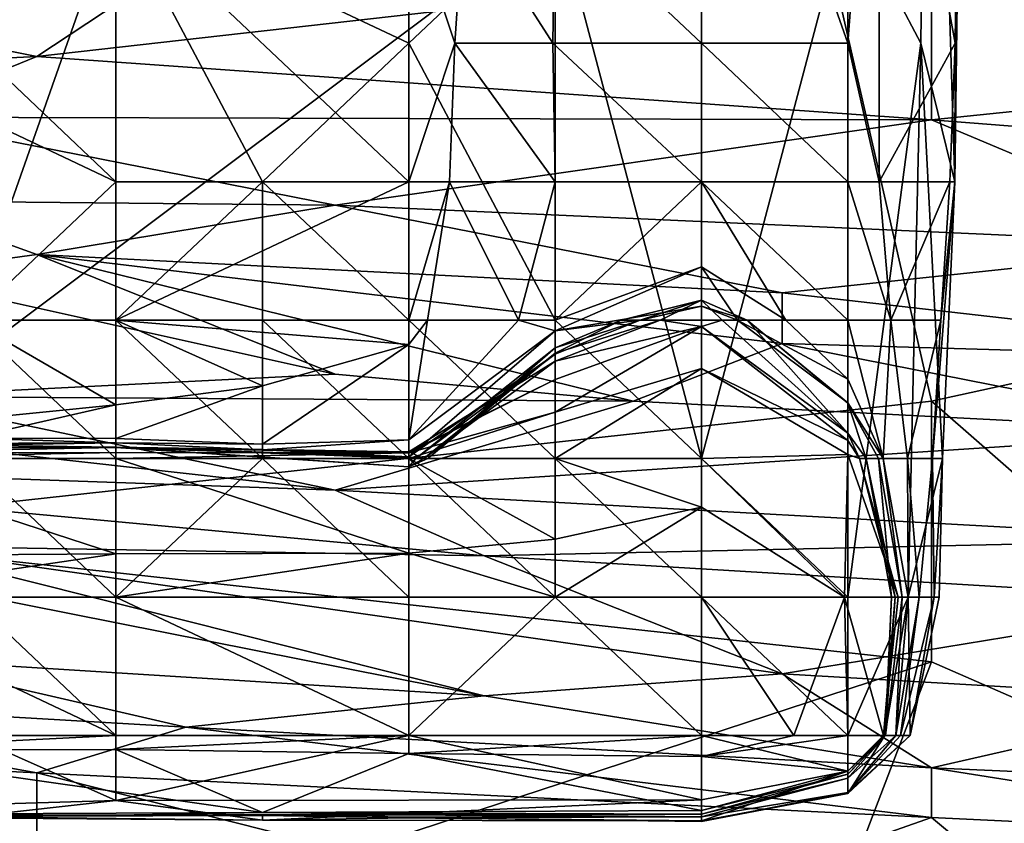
# Model space of a CAD drawing. Extents: x -161 to 11, y -10 to 160.
# Tile 159 of 256: x -0.8539 to -0.8244, y 0.1637 to 0.1878. Entities that reach past the tile are written whole.
import ezdxf

# ---------------------------------------------------------------- set-up
doc = ezdxf.new("R2010")
doc.units = 0

msp = doc.modelspace()

# ---------------------------------------------------------------- linework, layer by layer
for points in [[(-0.826639, 0.207859, 0.218049), (-0.825441, 0.21616, 0.221806), (-0.825871, 0.182959, 0.221806)], [(-0.825673, 0.203709, 0.225563), (-0.825871, 0.182959, 0.221806), (-0.825441, 0.21616, 0.221806)], [(-0.826891, 0.187109, 0.218049), (-0.829079, 0.191259, 0.216274), (-0.826639, 0.207859, 0.218049)], [(-0.826891, 0.187109, 0.218049), (-0.826639, 0.207859, 0.218049), (-0.825871, 0.182959, 0.221806)], [(-0.825673, 0.203709, 0.225563), (-0.828138, 0.199559, 0.22932), (-0.825862, 0.187109, 0.225563)], [(-0.825673, 0.203709, 0.225563), (-0.825862, 0.187109, 0.225563), (-0.825871, 0.182959, 0.221806)], [(-0.837864, 0.191259, 0.22932), (-0.833469, 0.187109, 0.230783), (-0.833469, 0.199559, 0.230569)], [(-0.833469, 0.199559, 0.215869), (-0.833469, 0.174659, 0.21585), (-0.837859, 0.191259, 0.216548)], [(-0.829079, 0.199559, 0.229943), (-0.833469, 0.199559, 0.230569), (-0.829079, 0.187109, 0.229921)], [(-0.833469, 0.199559, 0.230569), (-0.833469, 0.187109, 0.230783), (-0.829079, 0.187109, 0.229921)], [(-0.829079, 0.191259, 0.216274), (-0.833469, 0.174659, 0.21585), (-0.833469, 0.199559, 0.215869)], [(-0.828138, 0.199559, 0.22932), (-0.829079, 0.199559, 0.229943), (-0.829079, 0.187109, 0.229921)], [(-0.829079, 0.187109, 0.229921), (-0.828143, 0.182959, 0.22932), (-0.828138, 0.199559, 0.22932)], [(-0.828138, 0.199559, 0.22932), (-0.828143, 0.182959, 0.22932), (-0.825862, 0.187109, 0.225563)], [(-0.862343, 0.172474, 0.266722), (-0.862343, 0.195912, 0.267143), (-0.831046, 0.195912, 0.267589)], [(-0.862343, 0.172474, 0.266722), (-0.831046, 0.195912, 0.267589), (-0.826575, 0.17638, 0.267223)], [(-0.790807, 0.195912, 0.268136), (-0.808691, 0.180287, 0.267546), (-0.831046, 0.195912, 0.267589)], [(-0.808691, 0.180287, 0.267546), (-0.826575, 0.17638, 0.267223), (-0.831046, 0.195912, 0.267589)], [(-0.851028, 0.191259, 0.223487), (-0.859807, 0.195409, 0.221935), (-0.855417, 0.187109, 0.222935)], [(-0.855417, 0.178809, 0.215162), (-0.859807, 0.195409, 0.214007), (-0.851028, 0.191259, 0.215645)], [(-0.851028, 0.191259, 0.215645), (-0.842248, 0.195409, 0.21645), (-0.842248, 0.187109, 0.216626)], [(-0.842248, 0.187109, 0.216626), (-0.842248, 0.195409, 0.21645), (-0.837859, 0.191259, 0.216548)], [(-0.851028, 0.182959, 0.223768), (-0.851028, 0.191259, 0.223487), (-0.855417, 0.187109, 0.222935)], [(-0.851028, 0.178809, 0.215914), (-0.855417, 0.178809, 0.215162), (-0.851028, 0.191259, 0.215645)], [(-0.846638, 0.182959, 0.216395), (-0.851028, 0.191259, 0.215645), (-0.842248, 0.187109, 0.216626)], [(-0.846638, 0.182959, 0.216395), (-0.851028, 0.178809, 0.215914), (-0.851028, 0.191259, 0.215645)], [(-0.842248, 0.191259, 0.224623), (-0.851028, 0.191259, 0.223487), (-0.842248, 0.182959, 0.224948)], [(-0.851028, 0.182959, 0.223768), (-0.842248, 0.182959, 0.224948), (-0.851028, 0.191259, 0.223487)], [(-0.840865, 0.187109, 0.225563), (-0.840582, 0.191259, 0.225563), (-0.842248, 0.191259, 0.224623)], [(-0.842248, 0.191259, 0.224623), (-0.842248, 0.182959, 0.224948), (-0.840865, 0.187109, 0.225563)], [(-0.842248, 0.187109, 0.216626), (-0.837859, 0.191259, 0.216548), (-0.837859, 0.178809, 0.216558)], [(-0.840865, 0.187109, 0.225563), (-0.83793, 0.187109, 0.22932), (-0.840582, 0.191259, 0.225563)], [(-0.837864, 0.191259, 0.22932), (-0.840582, 0.191259, 0.225563), (-0.83793, 0.187109, 0.22932)], [(-0.833469, 0.187109, 0.230783), (-0.837864, 0.191259, 0.22932), (-0.83793, 0.187109, 0.22932)], [(-0.833469, 0.174659, 0.21585), (-0.837859, 0.178809, 0.216558), (-0.837859, 0.191259, 0.216548)], [(-0.829079, 0.191259, 0.216274), (-0.829079, 0.170509, 0.216427), (-0.833469, 0.174659, 0.21585)], [(-0.829079, 0.191259, 0.216274), (-0.826891, 0.187109, 0.218049), (-0.829079, 0.170509, 0.216427)], [(-0.862343, 0.188506, 0.494925), (-0.853401, 0.186713, 0.487112), (-0.84893, 0.18967, 0.498831)], [(-0.84893, 0.18967, 0.498831), (-0.853401, 0.186713, 0.487112), (-0.826575, 0.189748, 0.498831)], [(-0.853401, 0.186713, 0.487112), (-0.826575, 0.184813, 0.4793), (-0.826575, 0.189748, 0.498831)], [(-0.826575, 0.189748, 0.498831), (-0.808691, 0.18665, 0.487112), (-0.813162, 0.189764, 0.498831)], [(-0.826575, 0.189748, 0.498831), (-0.826575, 0.184813, 0.4793), (-0.808691, 0.18665, 0.487112)], [(-0.862343, 0.188506, 0.494925), (-0.875757, 0.185597, 0.483206), (-0.853401, 0.186713, 0.487112)], [(-0.851028, 0.182959, 0.223768), (-0.855417, 0.187109, 0.222935), (-0.859807, 0.187109, 0.222169)], [(-0.851028, 0.182959, 0.223768), (-0.859807, 0.187109, 0.222169), (-0.855417, 0.178809, 0.223394)], [(-0.846638, 0.182959, 0.216395), (-0.842248, 0.187109, 0.216626), (-0.842248, 0.178809, 0.216681)], [(-0.842248, 0.182959, 0.224948), (-0.84103, 0.182959, 0.225563), (-0.840865, 0.187109, 0.225563)], [(-0.837859, 0.178809, 0.216558), (-0.842248, 0.178809, 0.216681), (-0.842248, 0.187109, 0.216626)], [(-0.84103, 0.182959, 0.225563), (-0.837859, 0.182959, 0.229672), (-0.840865, 0.187109, 0.225563)], [(-0.83793, 0.187109, 0.22932), (-0.840865, 0.187109, 0.225563), (-0.837859, 0.182959, 0.229672)], [(-0.833469, 0.182959, 0.231469), (-0.833469, 0.187109, 0.230783), (-0.83793, 0.187109, 0.22932)], [(-0.833469, 0.182959, 0.231469), (-0.83793, 0.187109, 0.22932), (-0.837859, 0.182959, 0.229672)], [(-0.829079, 0.182959, 0.230091), (-0.829079, 0.187109, 0.229921), (-0.833469, 0.187109, 0.230783)], [(-0.829079, 0.182959, 0.230091), (-0.833469, 0.187109, 0.230783), (-0.833469, 0.182959, 0.231469)], [(-0.829079, 0.187109, 0.229921), (-0.829079, 0.182959, 0.230091), (-0.828143, 0.182959, 0.22932)], [(-0.826891, 0.187109, 0.218049), (-0.82727, 0.170509, 0.218049), (-0.829079, 0.170509, 0.216427)], [(-0.825862, 0.187109, 0.225563), (-0.828143, 0.182959, 0.22932), (-0.826022, 0.182959, 0.225563)], [(-0.826891, 0.187109, 0.218049), (-0.826238, 0.174659, 0.221806), (-0.82727, 0.170509, 0.218049)], [(-0.826891, 0.187109, 0.218049), (-0.825871, 0.182959, 0.221806), (-0.826238, 0.174659, 0.221806)], [(-0.826022, 0.182959, 0.225563), (-0.825871, 0.182959, 0.221806), (-0.825862, 0.187109, 0.225563)], [(-0.857872, 0.184893, 0.4793), (-0.853401, 0.186713, 0.487112), (-0.875757, 0.185597, 0.483206)], [(-0.853401, 0.186713, 0.487112), (-0.857872, 0.184893, 0.4793), (-0.826575, 0.184813, 0.4793)], [(-0.826575, 0.184813, 0.4793), (-0.813162, 0.183763, 0.475394), (-0.808691, 0.18665, 0.487112)], [(-0.857872, 0.184893, 0.4793), (-0.857872, 0.182386, 0.467581), (-0.844459, 0.18226, 0.467581)], [(-0.857872, 0.184893, 0.4793), (-0.844459, 0.18226, 0.467581), (-0.826575, 0.184813, 0.4793)], [(-0.817633, 0.181056, 0.463675), (-0.826575, 0.184813, 0.4793), (-0.844459, 0.18226, 0.467581)], [(-0.826575, 0.184813, 0.4793), (-0.817633, 0.181056, 0.463675), (-0.813162, 0.183763, 0.475394)], [(-0.851028, 0.178809, 0.224087), (-0.851028, 0.182959, 0.223768), (-0.855417, 0.178809, 0.223394)], [(-0.842248, 0.178809, 0.225269), (-0.842248, 0.182959, 0.224948), (-0.851028, 0.178809, 0.224087)], [(-0.842248, 0.182959, 0.224948), (-0.851028, 0.182959, 0.223768), (-0.851028, 0.178809, 0.224087)], [(-0.851028, 0.178809, 0.215914), (-0.846638, 0.182959, 0.216395), (-0.846638, 0.178809, 0.216387)], [(-0.846638, 0.178809, 0.216387), (-0.846638, 0.182959, 0.216395), (-0.842248, 0.178809, 0.216681)], [(-0.842248, 0.178809, 0.225269), (-0.841684, 0.178809, 0.225563), (-0.84103, 0.182959, 0.225563)], [(-0.842248, 0.178809, 0.225269), (-0.84103, 0.182959, 0.225563), (-0.842248, 0.182959, 0.224948)], [(-0.841684, 0.178809, 0.225563), (-0.838956, 0.178809, 0.22932), (-0.84103, 0.182959, 0.225563)], [(-0.837859, 0.182959, 0.229672), (-0.84103, 0.182959, 0.225563), (-0.838956, 0.178809, 0.22932)], [(-0.837859, 0.182959, 0.229672), (-0.838956, 0.178809, 0.22932), (-0.837859, 0.178809, 0.232478)], [(-0.837859, 0.182959, 0.229672), (-0.837859, 0.178809, 0.232478), (-0.833469, 0.182959, 0.231469)], [(-0.833469, 0.180404, 0.233077), (-0.833469, 0.182959, 0.231469), (-0.837859, 0.178809, 0.232478)], [(-0.829079, 0.178809, 0.231578), (-0.829079, 0.182959, 0.230091), (-0.833469, 0.182959, 0.231469)], [(-0.833469, 0.182959, 0.231469), (-0.830937, 0.178809, 0.233077), (-0.829079, 0.178809, 0.231578)], [(-0.830937, 0.178809, 0.233077), (-0.833469, 0.182959, 0.231469), (-0.833469, 0.180404, 0.233077)], [(-0.829079, 0.182959, 0.230091), (-0.829079, 0.178809, 0.231578), (-0.827789, 0.178809, 0.22932)], [(-0.827789, 0.178809, 0.22932), (-0.828143, 0.182959, 0.22932), (-0.829079, 0.182959, 0.230091)], [(-0.826022, 0.182959, 0.225563), (-0.828143, 0.182959, 0.22932), (-0.827789, 0.178809, 0.22932)], [(-0.826022, 0.182959, 0.225563), (-0.827789, 0.178809, 0.22932), (-0.826288, 0.178809, 0.225563)], [(-0.825871, 0.182959, 0.221806), (-0.826288, 0.178809, 0.225563), (-0.826538, 0.174659, 0.225563)], [(-0.825871, 0.182959, 0.221806), (-0.826538, 0.174659, 0.225563), (-0.826238, 0.174659, 0.221806)], [(-0.826022, 0.182959, 0.225563), (-0.826288, 0.178809, 0.225563), (-0.825871, 0.182959, 0.221806)], [(-0.857872, 0.182386, 0.467581), (-0.853401, 0.180778, 0.459769), (-0.844459, 0.18226, 0.467581)], [(-0.853401, 0.180778, 0.459769), (-0.857872, 0.182386, 0.467581), (-0.857872, 0.180168, 0.455862)], [(-0.844459, 0.18226, 0.467581), (-0.853401, 0.180778, 0.459769), (-0.831046, 0.17963, 0.455862)], [(-0.817633, 0.181056, 0.463675), (-0.844459, 0.18226, 0.467581), (-0.831046, 0.17963, 0.455862)], [(-0.831046, 0.17963, 0.455862), (-0.813162, 0.177591, 0.44805), (-0.817633, 0.181056, 0.463675)], [(-0.857872, 0.180168, 0.455862), (-0.844459, 0.177193, 0.440237), (-0.853401, 0.180778, 0.459769)], [(-0.853401, 0.180778, 0.459769), (-0.831046, 0.178106, 0.44805), (-0.831046, 0.17963, 0.455862)], [(-0.853401, 0.180778, 0.459769), (-0.835517, 0.17638, 0.437503), (-0.831046, 0.178106, 0.44805)], [(-0.835517, 0.17638, 0.437503), (-0.853401, 0.180778, 0.459769), (-0.844459, 0.177193, 0.440237)], [(-0.844459, 0.177193, 0.440237), (-0.857872, 0.180168, 0.455862), (-0.857872, 0.176525, 0.432425)], [(-0.833469, 0.179227, 0.236834), (-0.833469, 0.180404, 0.233077), (-0.837859, 0.178485, 0.233077)], [(-0.837859, 0.178809, 0.232478), (-0.837859, 0.178485, 0.233077), (-0.833469, 0.180404, 0.233077)], [(-0.830937, 0.178809, 0.233077), (-0.833469, 0.180404, 0.233077), (-0.83239, 0.178809, 0.236834)], [(-0.833469, 0.180404, 0.233077), (-0.833469, 0.179227, 0.236834), (-0.83239, 0.178809, 0.236834)], [(-0.826575, 0.17638, 0.267223), (-0.808691, 0.180287, 0.267546), (-0.808691, 0.160755, 0.266869)], [(-0.813162, 0.177591, 0.44805), (-0.831046, 0.17963, 0.455862), (-0.831046, 0.178106, 0.44805)], [(-0.833469, 0.179227, 0.236834), (-0.837859, 0.178485, 0.233077), (-0.835304, 0.178809, 0.236834)], [(-0.83588, 0.178809, 0.240592), (-0.834706, 0.178809, 0.251863), (-0.833469, 0.179407, 0.244349)], [(-0.83588, 0.178809, 0.240592), (-0.833469, 0.179407, 0.244349), (-0.835304, 0.178809, 0.236834)], [(-0.833469, 0.179407, 0.244349), (-0.833469, 0.179227, 0.236834), (-0.835304, 0.178809, 0.236834)], [(-0.834706, 0.178809, 0.251863), (-0.832849, 0.178809, 0.251863), (-0.833469, 0.179407, 0.244349)], [(-0.832849, 0.178809, 0.251863), (-0.832105, 0.178809, 0.244349), (-0.833469, 0.179407, 0.244349)], [(-0.833469, 0.179407, 0.244349), (-0.832105, 0.178809, 0.244349), (-0.833469, 0.179227, 0.236834)], [(-0.832105, 0.178809, 0.244349), (-0.83239, 0.178809, 0.236834), (-0.833469, 0.179227, 0.236834)], [(-0.851028, 0.176275, 0.225563), (-0.851028, 0.178809, 0.224087), (-0.855417, 0.178809, 0.223394)], [(-0.851028, 0.176275, 0.225563), (-0.855417, 0.178809, 0.223394), (-0.855417, 0.175828, 0.225563)], [(-0.855417, 0.178809, 0.215162), (-0.851028, 0.178809, 0.215914), (-0.851028, 0.174659, 0.215694)], [(-0.855417, 0.174659, 0.215118), (-0.855417, 0.178809, 0.215162), (-0.851028, 0.174659, 0.215694)], [(-0.846638, 0.17684, 0.225563), (-0.851028, 0.178809, 0.224087), (-0.851028, 0.176275, 0.225563)], [(-0.846638, 0.174659, 0.216181), (-0.851028, 0.178809, 0.215914), (-0.846638, 0.178809, 0.216387)], [(-0.851028, 0.174659, 0.215694), (-0.851028, 0.178809, 0.215914), (-0.846638, 0.174659, 0.216181)], [(-0.842248, 0.17808, 0.225563), (-0.842248, 0.178809, 0.225269), (-0.851028, 0.178809, 0.224087)], [(-0.846638, 0.17684, 0.225563), (-0.842248, 0.17808, 0.225563), (-0.851028, 0.178809, 0.224087)], [(-0.846638, 0.178809, 0.216387), (-0.842248, 0.178809, 0.216681), (-0.842248, 0.174659, 0.216431)], [(-0.846638, 0.174659, 0.216181), (-0.846638, 0.178809, 0.216387), (-0.842248, 0.174659, 0.216431)], [(-0.838956, 0.178809, 0.22932), (-0.842248, 0.175225, 0.22932), (-0.837859, 0.178485, 0.233077)], [(-0.842248, 0.175225, 0.22932), (-0.838956, 0.178809, 0.22932), (-0.841684, 0.178809, 0.225563)], [(-0.841684, 0.178809, 0.225563), (-0.842248, 0.17808, 0.225563), (-0.842248, 0.175225, 0.22932)], [(-0.841684, 0.178809, 0.225563), (-0.842248, 0.178809, 0.225269), (-0.842248, 0.17808, 0.225563)], [(-0.842248, 0.178809, 0.216681), (-0.837859, 0.178809, 0.216558), (-0.837859, 0.174659, 0.216428)], [(-0.837859, 0.174659, 0.216428), (-0.842248, 0.174659, 0.216431), (-0.842248, 0.178809, 0.216681)], [(-0.837859, 0.178809, 0.232478), (-0.838956, 0.178809, 0.22932), (-0.837859, 0.178485, 0.233077)], [(-0.833469, 0.178618, 0.25562), (-0.834706, 0.178809, 0.251863), (-0.837859, 0.177577, 0.251863)], [(-0.837859, 0.177577, 0.251863), (-0.834706, 0.178809, 0.251863), (-0.837859, 0.177819, 0.248106)], [(-0.837859, 0.177819, 0.248106), (-0.834706, 0.178809, 0.251863), (-0.83588, 0.178809, 0.240592)], [(-0.837859, 0.177819, 0.248106), (-0.83588, 0.178809, 0.240592), (-0.837859, 0.177975, 0.240592)], [(-0.835304, 0.178809, 0.236834), (-0.837859, 0.177975, 0.240592), (-0.83588, 0.178809, 0.240592)], [(-0.837859, 0.177975, 0.240592), (-0.835304, 0.178809, 0.236834), (-0.837859, 0.177789, 0.236834)], [(-0.837859, 0.178485, 0.233077), (-0.837859, 0.177789, 0.236834), (-0.835304, 0.178809, 0.236834)], [(-0.837859, 0.178809, 0.216558), (-0.833469, 0.174659, 0.21585), (-0.837859, 0.174659, 0.216428)], [(-0.833469, 0.178618, 0.25562), (-0.832849, 0.178809, 0.251863), (-0.834706, 0.178809, 0.251863)], [(-0.833469, 0.178618, 0.25562), (-0.829079, 0.175423, 0.251863), (-0.832849, 0.178809, 0.251863)], [(-0.832849, 0.178809, 0.251863), (-0.829079, 0.175423, 0.251863), (-0.832105, 0.178809, 0.244349)], [(-0.832105, 0.178809, 0.244349), (-0.829079, 0.176336, 0.236834), (-0.83239, 0.178809, 0.236834)], [(-0.83239, 0.178809, 0.236834), (-0.829079, 0.176336, 0.236834), (-0.829079, 0.17704, 0.233077)], [(-0.83239, 0.178809, 0.236834), (-0.829079, 0.17704, 0.233077), (-0.830937, 0.178809, 0.233077)], [(-0.829079, 0.175423, 0.251863), (-0.829079, 0.176325, 0.240592), (-0.832105, 0.178809, 0.244349)], [(-0.832105, 0.178809, 0.244349), (-0.829079, 0.176325, 0.240592), (-0.829079, 0.176336, 0.236834)], [(-0.829079, 0.17704, 0.233077), (-0.829079, 0.178809, 0.231578), (-0.830937, 0.178809, 0.233077)], [(-0.827789, 0.178809, 0.22932), (-0.829079, 0.178809, 0.231578), (-0.828021, 0.174659, 0.233077)], [(-0.828021, 0.174659, 0.233077), (-0.829079, 0.178809, 0.231578), (-0.829079, 0.17704, 0.233077)], [(-0.828021, 0.174659, 0.233077), (-0.827292, 0.174659, 0.22932), (-0.827789, 0.178809, 0.22932)], [(-0.826288, 0.178809, 0.225563), (-0.827789, 0.178809, 0.22932), (-0.827292, 0.174659, 0.22932)], [(-0.826288, 0.178809, 0.225563), (-0.827292, 0.174659, 0.22932), (-0.826538, 0.174659, 0.225563)], [(-0.837859, 0.177789, 0.236834), (-0.837859, 0.178485, 0.233077), (-0.842248, 0.174711, 0.233077)], [(-0.837859, 0.178485, 0.233077), (-0.842248, 0.175225, 0.22932), (-0.842248, 0.174711, 0.233077)], [(-0.837859, 0.176047, 0.259377), (-0.833469, 0.178618, 0.25562), (-0.837859, 0.177028, 0.25562)], [(-0.837859, 0.177028, 0.25562), (-0.833469, 0.178618, 0.25562), (-0.837859, 0.177577, 0.251863)], [(-0.837859, 0.176047, 0.259377), (-0.833469, 0.177356, 0.259377), (-0.833469, 0.178618, 0.25562)], [(-0.829079, 0.175207, 0.25562), (-0.833469, 0.178618, 0.25562), (-0.833469, 0.177356, 0.259377)], [(-0.829079, 0.175423, 0.251863), (-0.833469, 0.178618, 0.25562), (-0.829079, 0.175207, 0.25562)], [(-0.842248, 0.175225, 0.22932), (-0.842248, 0.17808, 0.225563), (-0.846638, 0.175097, 0.22932)], [(-0.846638, 0.17684, 0.225563), (-0.846638, 0.175097, 0.22932), (-0.842248, 0.17808, 0.225563)], [(-0.831046, 0.178106, 0.44805), (-0.835517, 0.17638, 0.437503), (-0.817633, 0.175462, 0.436331)], [(-0.831046, 0.178106, 0.44805), (-0.817633, 0.175462, 0.436331), (-0.813162, 0.177591, 0.44805)], [(-0.842037, 0.174659, 0.236834), (-0.837859, 0.177789, 0.236834), (-0.842248, 0.174711, 0.233077)], [(-0.837859, 0.177975, 0.240592), (-0.837859, 0.177789, 0.236834), (-0.842037, 0.174659, 0.236834)], [(-0.841673, 0.174659, 0.244349), (-0.837859, 0.177975, 0.240592), (-0.842037, 0.174659, 0.236834)], [(-0.841796, 0.174659, 0.248106), (-0.837859, 0.177819, 0.248106), (-0.841673, 0.174659, 0.244349)], [(-0.837859, 0.177577, 0.251863), (-0.837859, 0.177819, 0.248106), (-0.841796, 0.174659, 0.248106)], [(-0.837859, 0.177975, 0.240592), (-0.841673, 0.174659, 0.244349), (-0.837859, 0.177819, 0.248106)], [(-0.842248, 0.174862, 0.25562), (-0.837859, 0.177577, 0.251863), (-0.841796, 0.174659, 0.248106)], [(-0.837859, 0.177028, 0.25562), (-0.837859, 0.177577, 0.251863), (-0.842248, 0.174862, 0.25562)], [(-0.844459, 0.177193, 0.440237), (-0.857872, 0.176525, 0.432425), (-0.835517, 0.17638, 0.437503)], [(-0.833469, 0.177356, 0.259377), (-0.837859, 0.176047, 0.259377), (-0.837859, 0.174659, 0.261292)], [(-0.833469, 0.174659, 0.262437), (-0.833469, 0.177356, 0.259377), (-0.837859, 0.174659, 0.261292)], [(-0.829079, 0.174779, 0.259377), (-0.829079, 0.175207, 0.25562), (-0.833469, 0.177356, 0.259377)], [(-0.833469, 0.177356, 0.259377), (-0.833469, 0.174659, 0.262437), (-0.829079, 0.174779, 0.259377)], [(-0.837859, 0.176047, 0.259377), (-0.837859, 0.177028, 0.25562), (-0.842248, 0.174837, 0.259377)], [(-0.837859, 0.177028, 0.25562), (-0.842248, 0.174862, 0.25562), (-0.842248, 0.174837, 0.259377)], [(-0.828021, 0.174659, 0.233077), (-0.829079, 0.17704, 0.233077), (-0.829079, 0.176336, 0.236834)], [(-0.846638, 0.175097, 0.22932), (-0.846638, 0.17684, 0.225563), (-0.851028, 0.175266, 0.22932)], [(-0.846638, 0.17684, 0.225563), (-0.851028, 0.176275, 0.225563), (-0.851028, 0.175266, 0.22932)], [(-0.826575, 0.17638, 0.267223), (-0.826575, 0.168568, 0.267001), (-0.862343, 0.172474, 0.266722)], [(-0.857872, 0.176525, 0.432425), (-0.844459, 0.173713, 0.420706), (-0.835517, 0.17638, 0.437503)], [(-0.857872, 0.176525, 0.432425), (-0.857872, 0.175215, 0.424612), (-0.844459, 0.173713, 0.420706)], [(-0.855417, 0.175268, 0.22932), (-0.851028, 0.175266, 0.22932), (-0.851028, 0.176275, 0.225563)], [(-0.855417, 0.175828, 0.225563), (-0.855417, 0.175268, 0.22932), (-0.851028, 0.176275, 0.225563)], [(-0.835517, 0.17638, 0.437503), (-0.844459, 0.173713, 0.420706), (-0.817633, 0.175462, 0.436331)], [(-0.828021, 0.174659, 0.233077), (-0.829079, 0.176336, 0.236834), (-0.828158, 0.174659, 0.240592)], [(-0.829079, 0.176336, 0.236834), (-0.829079, 0.176325, 0.240592), (-0.828158, 0.174659, 0.240592)], [(-0.82853, 0.174659, 0.248106), (-0.829079, 0.176325, 0.240592), (-0.829079, 0.175423, 0.251863)], [(-0.828158, 0.174659, 0.240592), (-0.829079, 0.176325, 0.240592), (-0.82853, 0.174659, 0.248106)], [(-0.808691, 0.160755, 0.266869), (-0.826575, 0.168568, 0.267001), (-0.826575, 0.17638, 0.267223)], [(-0.837859, 0.176047, 0.259377), (-0.842248, 0.174837, 0.259377), (-0.842248, 0.174659, 0.259802)], [(-0.842248, 0.174659, 0.259802), (-0.837859, 0.174659, 0.261292), (-0.837859, 0.176047, 0.259377)], [(-0.817633, 0.172231, 0.420706), (-0.817633, 0.175462, 0.436331), (-0.844459, 0.173713, 0.420706)], [(-0.829079, 0.175423, 0.251863), (-0.828729, 0.174659, 0.25562), (-0.82853, 0.174659, 0.248106)], [(-0.829079, 0.175423, 0.251863), (-0.829079, 0.175207, 0.25562), (-0.828729, 0.174659, 0.25562)], [(-0.857872, 0.175215, 0.424612), (-0.871286, 0.174648, 0.4168), (-0.844459, 0.173713, 0.420706)], [(-0.855417, 0.175268, 0.22932), (-0.859807, 0.175104, 0.240592), (-0.851028, 0.17513, 0.233077)], [(-0.855417, 0.175067, 0.244349), (-0.851028, 0.17513, 0.233077), (-0.859807, 0.175104, 0.240592)], [(-0.855417, 0.175268, 0.22932), (-0.851028, 0.17513, 0.233077), (-0.851028, 0.175266, 0.22932)], [(-0.855417, 0.175067, 0.244349), (-0.851028, 0.174991, 0.244349), (-0.851028, 0.17513, 0.233077)], [(-0.846638, 0.175097, 0.22932), (-0.851028, 0.175266, 0.22932), (-0.851028, 0.17513, 0.233077)], [(-0.846638, 0.174918, 0.233077), (-0.851028, 0.17513, 0.233077), (-0.851028, 0.174991, 0.244349)], [(-0.846638, 0.174918, 0.233077), (-0.846638, 0.175097, 0.22932), (-0.851028, 0.17513, 0.233077)], [(-0.846638, 0.174918, 0.233077), (-0.842248, 0.174711, 0.233077), (-0.842248, 0.175225, 0.22932)], [(-0.842248, 0.175225, 0.22932), (-0.846638, 0.175097, 0.22932), (-0.846638, 0.174918, 0.233077)], [(-0.829079, 0.174779, 0.259377), (-0.828729, 0.174659, 0.25562), (-0.829079, 0.175207, 0.25562)], [(-0.859807, 0.174974, 0.25562), (-0.851028, 0.175001, 0.251863), (-0.855417, 0.175067, 0.244349)], [(-0.851028, 0.17499, 0.25562), (-0.851028, 0.175001, 0.251863), (-0.859807, 0.174974, 0.25562)], [(-0.851028, 0.17499, 0.25562), (-0.859807, 0.174974, 0.25562), (-0.859807, 0.174818, 0.259377)], [(-0.859807, 0.174818, 0.259377), (-0.851028, 0.174841, 0.259377), (-0.851028, 0.17499, 0.25562)], [(-0.851028, 0.174841, 0.259377), (-0.859807, 0.174818, 0.259377), (-0.859807, 0.174659, 0.259779)], [(-0.859807, 0.174659, 0.259779), (-0.851028, 0.174659, 0.259826), (-0.851028, 0.174841, 0.259377)], [(-0.851028, 0.174991, 0.244349), (-0.855417, 0.175067, 0.244349), (-0.851028, 0.175001, 0.251863)], [(-0.842248, 0.174862, 0.25562), (-0.851028, 0.175001, 0.251863), (-0.851028, 0.17499, 0.25562)], [(-0.851028, 0.175001, 0.251863), (-0.842248, 0.174862, 0.25562), (-0.842248, 0.174413, 0.244349)], [(-0.851028, 0.175001, 0.251863), (-0.842248, 0.174413, 0.244349), (-0.851028, 0.174991, 0.244349)], [(-0.842248, 0.174711, 0.233077), (-0.846638, 0.174918, 0.233077), (-0.851028, 0.174991, 0.244349)], [(-0.851028, 0.174991, 0.244349), (-0.842037, 0.174659, 0.236834), (-0.842248, 0.174711, 0.233077)], [(-0.842037, 0.174659, 0.236834), (-0.851028, 0.174991, 0.244349), (-0.842248, 0.174413, 0.244349)], [(-0.851028, 0.17499, 0.25562), (-0.851028, 0.174841, 0.259377), (-0.842248, 0.174837, 0.259377)], [(-0.842248, 0.174837, 0.259377), (-0.842248, 0.174862, 0.25562), (-0.851028, 0.17499, 0.25562)], [(-0.842248, 0.174837, 0.259377), (-0.851028, 0.174841, 0.259377), (-0.851028, 0.174659, 0.259826)], [(-0.851028, 0.174659, 0.259826), (-0.842248, 0.174659, 0.259802), (-0.842248, 0.174837, 0.259377)], [(-0.842248, 0.174413, 0.244349), (-0.842248, 0.174862, 0.25562), (-0.841796, 0.174659, 0.248106)], [(-0.871286, 0.174648, 0.4168), (-0.839988, 0.171746, 0.412894), (-0.844459, 0.173713, 0.420706)], [(-0.871286, 0.174648, 0.4168), (-0.857872, 0.172047, 0.408987), (-0.839988, 0.171746, 0.412894)], [(-0.859807, 0.174659, 0.259779), (-0.868586, 0.17169, 0.263134), (-0.851028, 0.171803, 0.263134)], [(-0.859807, 0.174659, 0.259779), (-0.851028, 0.171803, 0.263134), (-0.851028, 0.174659, 0.259826)], [(-0.855417, 0.174659, 0.215118), (-0.851028, 0.174659, 0.215694), (-0.851028, 0.170509, 0.215182)], [(-0.855417, 0.170509, 0.214703), (-0.855417, 0.174659, 0.215118), (-0.851028, 0.170509, 0.215182)], [(-0.846638, 0.174659, 0.216181), (-0.842248, 0.170509, 0.215735), (-0.851028, 0.170509, 0.215182)], [(-0.851028, 0.174659, 0.259826), (-0.842248, 0.171825, 0.263134), (-0.842248, 0.174659, 0.259802)], [(-0.851028, 0.174659, 0.259826), (-0.851028, 0.171803, 0.263134), (-0.842248, 0.171825, 0.263134)], [(-0.846638, 0.174659, 0.216181), (-0.851028, 0.170509, 0.215182), (-0.851028, 0.174659, 0.215694)], [(-0.842248, 0.174659, 0.216431), (-0.842248, 0.170509, 0.215735), (-0.846638, 0.174659, 0.216181)], [(-0.837859, 0.170509, 0.215841), (-0.842248, 0.170509, 0.215735), (-0.842248, 0.174659, 0.216431)], [(-0.837859, 0.172241, 0.263134), (-0.837859, 0.174659, 0.261292), (-0.842248, 0.174659, 0.259802)], [(-0.842248, 0.174659, 0.259802), (-0.842248, 0.171825, 0.263134), (-0.837859, 0.172241, 0.263134)], [(-0.841673, 0.174659, 0.244349), (-0.842248, 0.174413, 0.244349), (-0.841796, 0.174659, 0.248106)], [(-0.842248, 0.174413, 0.244349), (-0.841673, 0.174659, 0.244349), (-0.842037, 0.174659, 0.236834)], [(-0.837859, 0.174659, 0.216428), (-0.837859, 0.170509, 0.215841), (-0.842248, 0.174659, 0.216431)], [(-0.833469, 0.173204, 0.263134), (-0.833469, 0.174659, 0.262437), (-0.837859, 0.174659, 0.261292)], [(-0.833469, 0.173204, 0.263134), (-0.837859, 0.174659, 0.261292), (-0.837859, 0.172241, 0.263134)], [(-0.837859, 0.174659, 0.216428), (-0.833469, 0.174659, 0.21585), (-0.833469, 0.170509, 0.215623)], [(-0.833469, 0.170509, 0.215623), (-0.837859, 0.170509, 0.215841), (-0.837859, 0.174659, 0.216428)], [(-0.833469, 0.174659, 0.262437), (-0.829178, 0.170509, 0.263134), (-0.829079, 0.174779, 0.259377)], [(-0.829178, 0.170509, 0.263134), (-0.833469, 0.174659, 0.262437), (-0.833469, 0.173204, 0.263134)], [(-0.833469, 0.170509, 0.215623), (-0.833469, 0.174659, 0.21585), (-0.829079, 0.170509, 0.216427)], [(-0.829178, 0.170509, 0.263134), (-0.827572, 0.170509, 0.259377), (-0.829079, 0.174779, 0.259377)], [(-0.828729, 0.174659, 0.25562), (-0.829079, 0.174779, 0.259377), (-0.827572, 0.170509, 0.259377)], [(-0.827664, 0.170509, 0.25562), (-0.828729, 0.174659, 0.25562), (-0.827572, 0.170509, 0.259377)], [(-0.828729, 0.174659, 0.25562), (-0.827664, 0.170509, 0.25562), (-0.82853, 0.174659, 0.248106)], [(-0.827769, 0.170509, 0.248106), (-0.82853, 0.174659, 0.248106), (-0.827664, 0.170509, 0.25562)], [(-0.828158, 0.174659, 0.240592), (-0.82853, 0.174659, 0.248106), (-0.827769, 0.170509, 0.248106)], [(-0.82745, 0.170509, 0.236834), (-0.828158, 0.174659, 0.240592), (-0.827769, 0.170509, 0.248106)], [(-0.828158, 0.174659, 0.240592), (-0.82745, 0.170509, 0.236834), (-0.828021, 0.174659, 0.233077)], [(-0.827269, 0.170509, 0.233077), (-0.828021, 0.174659, 0.233077), (-0.82745, 0.170509, 0.236834)], [(-0.827292, 0.174659, 0.22932), (-0.828021, 0.174659, 0.233077), (-0.827269, 0.170509, 0.233077)], [(-0.827292, 0.174659, 0.22932), (-0.827269, 0.170509, 0.233077), (-0.826946, 0.170509, 0.22932)], [(-0.826538, 0.174659, 0.225563), (-0.827292, 0.174659, 0.22932), (-0.826946, 0.170509, 0.22932)], [(-0.826238, 0.174659, 0.221806), (-0.826342, 0.170509, 0.221806), (-0.82727, 0.170509, 0.218049)], [(-0.826538, 0.174659, 0.225563), (-0.826946, 0.170509, 0.22932), (-0.826492, 0.170509, 0.225563)], [(-0.826238, 0.174659, 0.221806), (-0.826538, 0.174659, 0.225563), (-0.826492, 0.170509, 0.225563)], [(-0.826238, 0.174659, 0.221806), (-0.826492, 0.170509, 0.225563), (-0.826342, 0.170509, 0.221806)], [(-0.817633, 0.172231, 0.420706), (-0.844459, 0.173713, 0.420706), (-0.839988, 0.171746, 0.412894)], [(-0.833469, 0.173204, 0.263134), (-0.837859, 0.172241, 0.263134), (-0.837859, 0.170509, 0.263752)], [(-0.833469, 0.170509, 0.263874), (-0.833469, 0.173204, 0.263134), (-0.837859, 0.170509, 0.263752)], [(-0.829178, 0.170509, 0.263134), (-0.833469, 0.173204, 0.263134), (-0.833469, 0.170509, 0.263874)], [(-0.826575, 0.168568, 0.267001), (-0.862343, 0.156849, 0.266335), (-0.862343, 0.172474, 0.266722)], [(-0.842248, 0.171825, 0.263134), (-0.837859, 0.170509, 0.263752), (-0.837859, 0.172241, 0.263134)], [(-0.817633, 0.170408, 0.412894), (-0.817633, 0.172231, 0.420706), (-0.839988, 0.171746, 0.412894)], [(-0.857872, 0.172047, 0.408987), (-0.831046, 0.168207, 0.401175), (-0.839988, 0.171746, 0.412894)], [(-0.839988, 0.167552, 0.397269), (-0.857872, 0.172047, 0.408987), (-0.857872, 0.171091, 0.405081)], [(-0.857872, 0.172047, 0.408987), (-0.839988, 0.167552, 0.397269), (-0.831046, 0.168207, 0.401175)], [(-0.859807, 0.170509, 0.263665), (-0.851028, 0.171803, 0.263134), (-0.868586, 0.17169, 0.263134)], [(-0.851028, 0.170509, 0.2637), (-0.851028, 0.171803, 0.263134), (-0.859807, 0.170509, 0.263665)], [(-0.851028, 0.171803, 0.263134), (-0.851028, 0.170509, 0.2637), (-0.842248, 0.171825, 0.263134)], [(-0.842248, 0.171825, 0.263134), (-0.851028, 0.170509, 0.2637), (-0.837859, 0.170509, 0.263752)], [(-0.839988, 0.171746, 0.412894), (-0.831046, 0.168207, 0.401175), (-0.817633, 0.170408, 0.412894)], [(-0.839988, 0.167552, 0.397269), (-0.857872, 0.171091, 0.405081), (-0.857872, 0.168663, 0.397269)], [(-0.851028, 0.166359, 0.263426), (-0.859807, 0.170509, 0.263665), (-0.864197, 0.166359, 0.263453)], [(-0.859807, 0.170509, 0.263665), (-0.851028, 0.166359, 0.263426), (-0.851028, 0.170509, 0.2637)], [(-0.851028, 0.170509, 0.215182), (-0.851028, 0.166359, 0.215818), (-0.855417, 0.170509, 0.214703)], [(-0.851028, 0.166359, 0.215818), (-0.855417, 0.166359, 0.215441), (-0.855417, 0.170509, 0.214703)], [(-0.851028, 0.170509, 0.215182), (-0.842248, 0.170509, 0.215735), (-0.842248, 0.166359, 0.215994)], [(-0.842248, 0.166359, 0.215994), (-0.851028, 0.166359, 0.215818), (-0.851028, 0.170509, 0.215182)], [(-0.851028, 0.170509, 0.2637), (-0.842248, 0.166359, 0.26352), (-0.837859, 0.170509, 0.263752)], [(-0.842248, 0.166359, 0.26352), (-0.851028, 0.170509, 0.2637), (-0.851028, 0.166359, 0.263426)], [(-0.842248, 0.166359, 0.26352), (-0.833469, 0.166359, 0.263605), (-0.837859, 0.170509, 0.263752)], [(-0.837859, 0.170509, 0.215841), (-0.833469, 0.166359, 0.216063), (-0.842248, 0.166359, 0.215994)], [(-0.837859, 0.170509, 0.215841), (-0.842248, 0.166359, 0.215994), (-0.842248, 0.170509, 0.215735)], [(-0.837859, 0.170509, 0.263752), (-0.833469, 0.166359, 0.263605), (-0.833469, 0.170509, 0.263874)], [(-0.833469, 0.170509, 0.215623), (-0.833469, 0.166359, 0.216063), (-0.837859, 0.170509, 0.215841)], [(-0.830704, 0.166359, 0.263134), (-0.829178, 0.170509, 0.263134), (-0.833469, 0.170509, 0.263874)], [(-0.833469, 0.170509, 0.215623), (-0.829079, 0.170509, 0.216427), (-0.829079, 0.166359, 0.216979)], [(-0.833469, 0.166359, 0.216063), (-0.833469, 0.170509, 0.215623), (-0.829079, 0.166359, 0.216979)], [(-0.833469, 0.170509, 0.263874), (-0.833469, 0.166359, 0.263605), (-0.830704, 0.166359, 0.263134)], [(-0.831046, 0.168207, 0.401175), (-0.817633, 0.16743, 0.401175), (-0.817633, 0.170408, 0.412894)], [(-0.829178, 0.170509, 0.263134), (-0.830704, 0.166359, 0.263134), (-0.829079, 0.166359, 0.262205)], [(-0.829178, 0.170509, 0.263134), (-0.829079, 0.166359, 0.262205), (-0.828007, 0.166359, 0.259377)], [(-0.828007, 0.166359, 0.259377), (-0.827572, 0.170509, 0.259377), (-0.829178, 0.170509, 0.263134)], [(-0.82727, 0.170509, 0.218049), (-0.827972, 0.166359, 0.218049), (-0.829079, 0.166359, 0.216979)], [(-0.829079, 0.166359, 0.216979), (-0.829079, 0.170509, 0.216427), (-0.82727, 0.170509, 0.218049)], [(-0.827958, 0.166359, 0.25562), (-0.827664, 0.170509, 0.25562), (-0.828007, 0.166359, 0.259377)], [(-0.827664, 0.170509, 0.25562), (-0.827572, 0.170509, 0.259377), (-0.828007, 0.166359, 0.259377)], [(-0.82727, 0.170509, 0.218049), (-0.827215, 0.166359, 0.221806), (-0.827972, 0.166359, 0.218049)], [(-0.827769, 0.170509, 0.248106), (-0.827664, 0.170509, 0.25562), (-0.827958, 0.166359, 0.25562)], [(-0.827948, 0.166359, 0.244349), (-0.827769, 0.170509, 0.248106), (-0.827958, 0.166359, 0.25562)], [(-0.82745, 0.170509, 0.236834), (-0.827769, 0.170509, 0.248106), (-0.827948, 0.166359, 0.244349)], [(-0.827646, 0.166359, 0.233077), (-0.82745, 0.170509, 0.236834), (-0.827948, 0.166359, 0.244349)], [(-0.827269, 0.170509, 0.233077), (-0.82745, 0.170509, 0.236834), (-0.827646, 0.166359, 0.233077)], [(-0.826946, 0.170509, 0.22932), (-0.827269, 0.170509, 0.233077), (-0.827646, 0.166359, 0.233077)], [(-0.8275, 0.166359, 0.22932), (-0.826946, 0.170509, 0.22932), (-0.827646, 0.166359, 0.233077)], [(-0.826492, 0.170509, 0.225563), (-0.826946, 0.170509, 0.22932), (-0.8275, 0.166359, 0.22932)], [(-0.827215, 0.166359, 0.221806), (-0.826492, 0.170509, 0.225563), (-0.8275, 0.166359, 0.22932)], [(-0.827215, 0.166359, 0.221806), (-0.82727, 0.170509, 0.218049), (-0.826342, 0.170509, 0.221806)], [(-0.826342, 0.170509, 0.221806), (-0.826492, 0.170509, 0.225563), (-0.827215, 0.166359, 0.221806)], [(-0.857872, 0.168663, 0.397269), (-0.866815, 0.167644, 0.393362), (-0.84893, 0.166609, 0.393362)], [(-0.857872, 0.168663, 0.397269), (-0.84893, 0.166609, 0.393362), (-0.839988, 0.167552, 0.397269)], [(-0.862343, 0.156849, 0.266335), (-0.826575, 0.168568, 0.267001), (-0.831046, 0.156849, 0.266553)], [(-0.808691, 0.160755, 0.266869), (-0.831046, 0.156849, 0.266553), (-0.826575, 0.168568, 0.267001)], [(-0.839988, 0.167552, 0.397269), (-0.826575, 0.165392, 0.393362), (-0.831046, 0.168207, 0.401175)], [(-0.831046, 0.168207, 0.401175), (-0.826575, 0.165392, 0.393362), (-0.817633, 0.16743, 0.401175)], [(-0.866815, 0.167644, 0.393362), (-0.853401, 0.165236, 0.389456), (-0.84893, 0.166609, 0.393362)], [(-0.853401, 0.165236, 0.389456), (-0.866815, 0.167644, 0.393362), (-0.862343, 0.165678, 0.389456)], [(-0.826575, 0.165392, 0.393362), (-0.839988, 0.167552, 0.397269), (-0.84893, 0.166609, 0.393362)], [(-0.826575, 0.165392, 0.393362), (-0.813162, 0.164798, 0.393362), (-0.817633, 0.16743, 0.401175)], [(-0.84893, 0.166609, 0.393362), (-0.853401, 0.165236, 0.389456), (-0.826575, 0.163898, 0.389456)], [(-0.826575, 0.163898, 0.389456), (-0.826575, 0.165392, 0.393362), (-0.84893, 0.166609, 0.393362)], [(-0.859807, 0.165925, 0.263134), (-0.851028, 0.166359, 0.263426), (-0.864197, 0.166359, 0.263453)], [(-0.851028, 0.16594, 0.263134), (-0.851028, 0.166359, 0.263426), (-0.859807, 0.165925, 0.263134)], [(-0.855417, 0.166359, 0.215441), (-0.851028, 0.166359, 0.215818), (-0.851028, 0.164409, 0.218049)], [(-0.851028, 0.164409, 0.218049), (-0.855417, 0.164284, 0.218049), (-0.855417, 0.166359, 0.215441)], [(-0.851028, 0.164409, 0.218049), (-0.851028, 0.166359, 0.215818), (-0.842248, 0.166359, 0.215994)], [(-0.842248, 0.166359, 0.26352), (-0.851028, 0.166359, 0.263426), (-0.851028, 0.16594, 0.263134)], [(-0.842248, 0.165823, 0.263134), (-0.842248, 0.166359, 0.26352), (-0.851028, 0.16594, 0.263134)], [(-0.833469, 0.164433, 0.218049), (-0.851028, 0.164409, 0.218049), (-0.842248, 0.166359, 0.215994)], [(-0.833469, 0.166359, 0.263605), (-0.842248, 0.166359, 0.26352), (-0.842248, 0.165823, 0.263134)], [(-0.833469, 0.165731, 0.263134), (-0.833469, 0.166359, 0.263605), (-0.842248, 0.165823, 0.263134)], [(-0.842248, 0.166359, 0.215994), (-0.833469, 0.166359, 0.216063), (-0.833469, 0.164433, 0.218049)], [(-0.830704, 0.166359, 0.263134), (-0.833469, 0.166359, 0.263605), (-0.833469, 0.165731, 0.263134)], [(-0.829079, 0.165289, 0.259377), (-0.829079, 0.166359, 0.262205), (-0.833469, 0.165731, 0.263134)], [(-0.830704, 0.166359, 0.263134), (-0.833469, 0.165731, 0.263134), (-0.829079, 0.166359, 0.262205)], [(-0.833469, 0.166359, 0.216063), (-0.829079, 0.166359, 0.216979), (-0.829079, 0.165291, 0.218049)], [(-0.829079, 0.165291, 0.218049), (-0.833469, 0.164433, 0.218049), (-0.833469, 0.166359, 0.216063)], [(-0.829079, 0.165289, 0.259377), (-0.828007, 0.166359, 0.259377), (-0.829079, 0.166359, 0.262205)], [(-0.828007, 0.166359, 0.259377), (-0.829079, 0.165289, 0.259377), (-0.827958, 0.166359, 0.25562)], [(-0.829079, 0.165202, 0.25562), (-0.827958, 0.166359, 0.25562), (-0.829079, 0.165289, 0.259377)], [(-0.827948, 0.166359, 0.244349), (-0.827958, 0.166359, 0.25562), (-0.829079, 0.165202, 0.25562)], [(-0.827948, 0.166359, 0.244349), (-0.829079, 0.165202, 0.25562), (-0.829079, 0.165079, 0.240592)], [(-0.829079, 0.165079, 0.240592), (-0.827646, 0.166359, 0.233077), (-0.827948, 0.166359, 0.244349)], [(-0.827646, 0.166359, 0.233077), (-0.829079, 0.165079, 0.240592), (-0.829079, 0.16465, 0.225563)], [(-0.8275, 0.166359, 0.22932), (-0.827646, 0.166359, 0.233077), (-0.829079, 0.16465, 0.225563)], [(-0.8275, 0.166359, 0.22932), (-0.829079, 0.16465, 0.225563), (-0.827215, 0.166359, 0.221806)], [(-0.829079, 0.16465, 0.225563), (-0.829079, 0.164623, 0.221806), (-0.827215, 0.166359, 0.221806)], [(-0.827215, 0.166359, 0.221806), (-0.829079, 0.164623, 0.221806), (-0.827972, 0.166359, 0.218049)], [(-0.829079, 0.164623, 0.221806), (-0.829079, 0.165291, 0.218049), (-0.827972, 0.166359, 0.218049)], [(-0.829079, 0.165291, 0.218049), (-0.829079, 0.166359, 0.216979), (-0.827972, 0.166359, 0.218049)], [(-0.875757, 0.160755, 0.37855), (-0.853401, 0.160755, 0.380214), (-0.862343, 0.165678, 0.389456)], [(-0.846638, 0.164055, 0.259377), (-0.859807, 0.165925, 0.263134), (-0.864197, 0.163972, 0.259377)], [(-0.862343, 0.165678, 0.389456), (-0.853401, 0.160755, 0.380214), (-0.853401, 0.165236, 0.389456)], [(-0.851028, 0.16594, 0.263134), (-0.859807, 0.165925, 0.263134), (-0.846638, 0.164055, 0.259377)], [(-0.851028, 0.16594, 0.263134), (-0.846638, 0.164055, 0.259377), (-0.842248, 0.165823, 0.263134)], [(-0.842248, 0.165823, 0.263134), (-0.846638, 0.164055, 0.259377), (-0.833469, 0.16411, 0.259377)], [(-0.842248, 0.165823, 0.263134), (-0.833469, 0.16411, 0.259377), (-0.833469, 0.165731, 0.263134)], [(-0.833469, 0.165731, 0.263134), (-0.833469, 0.16411, 0.259377), (-0.829079, 0.165289, 0.259377)], [(-0.826575, 0.165392, 0.393362), (-0.813162, 0.163266, 0.389456), (-0.813162, 0.164798, 0.393362)], [(-0.826575, 0.165392, 0.393362), (-0.826575, 0.163898, 0.389456), (-0.813162, 0.163266, 0.389456)], [(-0.853401, 0.165236, 0.389456), (-0.835517, 0.160755, 0.381699), (-0.826575, 0.163898, 0.389456)], [(-0.835517, 0.160755, 0.381699), (-0.853401, 0.165236, 0.389456), (-0.853401, 0.160755, 0.380214)], [(-0.829079, 0.164623, 0.221806), (-0.833469, 0.163798, 0.221806), (-0.829079, 0.165291, 0.218049)], [(-0.833469, 0.163798, 0.221806), (-0.833469, 0.164433, 0.218049), (-0.829079, 0.165291, 0.218049)], [(-0.829079, 0.165289, 0.259377), (-0.833469, 0.16411, 0.259377), (-0.829079, 0.165202, 0.25562)], [(-0.833469, 0.16411, 0.259377), (-0.833469, 0.164001, 0.25562), (-0.829079, 0.165202, 0.25562)], [(-0.829079, 0.165202, 0.25562), (-0.833469, 0.164001, 0.25562), (-0.829079, 0.165079, 0.240592)], [(-0.833469, 0.164001, 0.25562), (-0.833469, 0.163924, 0.236834), (-0.829079, 0.165079, 0.240592)], [(-0.829079, 0.165079, 0.240592), (-0.833469, 0.163924, 0.236834), (-0.829079, 0.16465, 0.225563)], [(-0.833469, 0.163924, 0.236834), (-0.833469, 0.163778, 0.22932), (-0.829079, 0.16465, 0.225563)], [(-0.829079, 0.16465, 0.225563), (-0.833469, 0.163778, 0.22932), (-0.829079, 0.164623, 0.221806)], [(-0.833469, 0.163778, 0.22932), (-0.833469, 0.163798, 0.221806), (-0.829079, 0.164623, 0.221806)], [(-0.846638, 0.163821, 0.221806), (-0.855417, 0.163923, 0.221806), (-0.851028, 0.164409, 0.218049)], [(-0.855417, 0.163923, 0.221806), (-0.855417, 0.164284, 0.218049), (-0.851028, 0.164409, 0.218049)], [(-0.846638, 0.163821, 0.221806), (-0.851028, 0.164409, 0.218049), (-0.833469, 0.164433, 0.218049)], [(-0.833469, 0.164433, 0.218049), (-0.833469, 0.163798, 0.221806), (-0.846638, 0.163821, 0.221806)], [(-0.846638, 0.164055, 0.259377), (-0.864197, 0.163972, 0.259377), (-0.851028, 0.16397, 0.25562)], [(-0.864197, 0.163972, 0.259377), (-0.864197, 0.163932, 0.248106), (-0.851028, 0.16397, 0.25562)], [(-0.851028, 0.16397, 0.25562), (-0.864197, 0.163932, 0.248106), (-0.846638, 0.163965, 0.240592)], [(-0.859807, 0.163919, 0.22932), (-0.846638, 0.163965, 0.240592), (-0.864197, 0.163932, 0.248106)], [(-0.859807, 0.163919, 0.22932), (-0.846638, 0.163821, 0.221806), (-0.846638, 0.163965, 0.240592)], [(-0.855417, 0.163923, 0.221806), (-0.846638, 0.163821, 0.221806), (-0.859807, 0.163919, 0.22932)], [(-0.846638, 0.164055, 0.259377), (-0.851028, 0.16397, 0.25562), (-0.842248, 0.163998, 0.25562)], [(-0.842248, 0.163998, 0.25562), (-0.851028, 0.16397, 0.25562), (-0.846638, 0.163965, 0.240592)], [(-0.846638, 0.164055, 0.259377), (-0.833469, 0.164001, 0.25562), (-0.833469, 0.16411, 0.259377)], [(-0.846638, 0.164055, 0.259377), (-0.842248, 0.163998, 0.25562), (-0.833469, 0.164001, 0.25562)], [(-0.846638, 0.163965, 0.240592), (-0.833469, 0.163924, 0.236834), (-0.842248, 0.163998, 0.25562)], [(-0.846638, 0.163821, 0.221806), (-0.842248, 0.163889, 0.233077), (-0.846638, 0.163965, 0.240592)], [(-0.846638, 0.163965, 0.240592), (-0.842248, 0.163889, 0.233077), (-0.833469, 0.163924, 0.236834)], [(-0.846638, 0.163821, 0.221806), (-0.833469, 0.163798, 0.221806), (-0.842248, 0.163889, 0.233077)], [(-0.842248, 0.163998, 0.25562), (-0.833469, 0.163924, 0.236834), (-0.833469, 0.164001, 0.25562)], [(-0.842248, 0.163889, 0.233077), (-0.833469, 0.163778, 0.22932), (-0.833469, 0.163924, 0.236834)], [(-0.833469, 0.163798, 0.221806), (-0.833469, 0.163778, 0.22932), (-0.842248, 0.163889, 0.233077)], [(-0.835517, 0.160755, 0.381699), (-0.822104, 0.160176, 0.381644), (-0.826575, 0.163898, 0.389456)], [(-0.826575, 0.163898, 0.389456), (-0.822104, 0.160176, 0.381644), (-0.813162, 0.163266, 0.389456)]]:
    msp.add_3dface(points)

doc.saveas('drawing.dxf')
